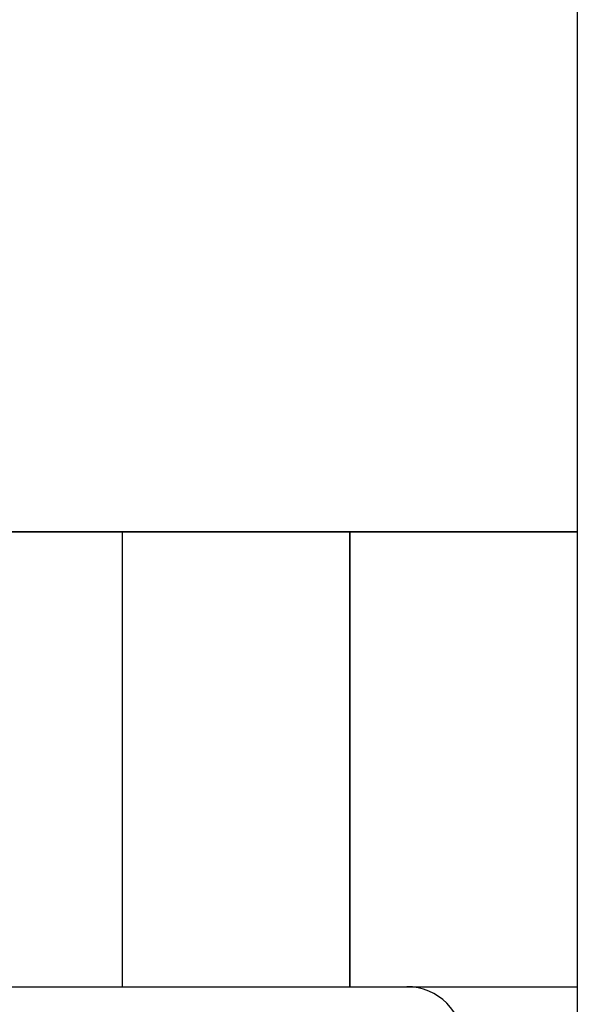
# Model space of a CAD drawing. Header units: millimetres. Extents: x -76 to 76, y -16 to 42.
# Tile 40 of 41: x 73.05 to 75.5, y 12.92 to 17.25. Entities that reach past the tile are written whole.
import ezdxf

# ---------------------------------------------------------------- set-up
doc = ezdxf.new("R2010")
doc.units = ezdxf.units.MM
doc.layers.add('MAIN-1', color=7, linetype='Continuous')
doc.layers.add('MAIN-2', color=7, linetype='Continuous')

msp = doc.modelspace()

# ---------------------------------------------------------------- linework, layer by layer
at = {"layer": 'MAIN-1'}
msp.add_line((75.5, 25), (75.5, 1.75), dxfattribs=at)
at = {"layer": 'MAIN-2'}
for p, q in [((75.5, 15), (-75.5, 15)), ((65, 15), (74.5, 15)), ((73.5, 13), (73.5, 15)), ((74.5, 15), (75.5, 15)), ((74.5, 13), (74.5, 15)), ((74.5, 15), (74.5, 13)), ((75.5, 15), (75.5, 15)), ((75.5, 15), (75.5, 15)), ((65, 13), (74.5, 13)), ((72.9229, 13), (73.0968, 13)), ((73.0968, 13), (73.2642, 13)), ((73.2642, 13), (73.425, 13)), ((73.425, 13), (73.5792, 13)), ((73.5792, 13), (73.7268, 13)), ((73.7268, 13), (73.8673, 13)), ((73.8673, 13), (73.9983, 13)), ((73.9983, 13), (74.1192, 13)), ((74.1192, 13), (74.2302, 13)), ((74.2302, 13), (74.3312, 13)), ((74.3312, 13), (74.4221, 13)), ((74.4221, 13), (74.5034, 13)), ((74.5, 13), (75.5, 13)), ((74.5034, 13), (74.5697, 13)), ((74.5697, 13), (74.6248, 13)), ((74.6248, 13), (74.6699, 13)), ((74.6699, 13), (74.7049, 13)), ((74.7049, 13), (74.73, 13)), ((74.73, 13), (74.745, 13)), ((74.745, 13), (74.75, 13)), ((75.5, 13), (75.5, 13))]:
    msp.add_line(p, q, dxfattribs=at)
msp.add_arc((74.75, 12.75), 0.25, 0, 90, dxfattribs=at)

doc.saveas('drawing.dxf')
